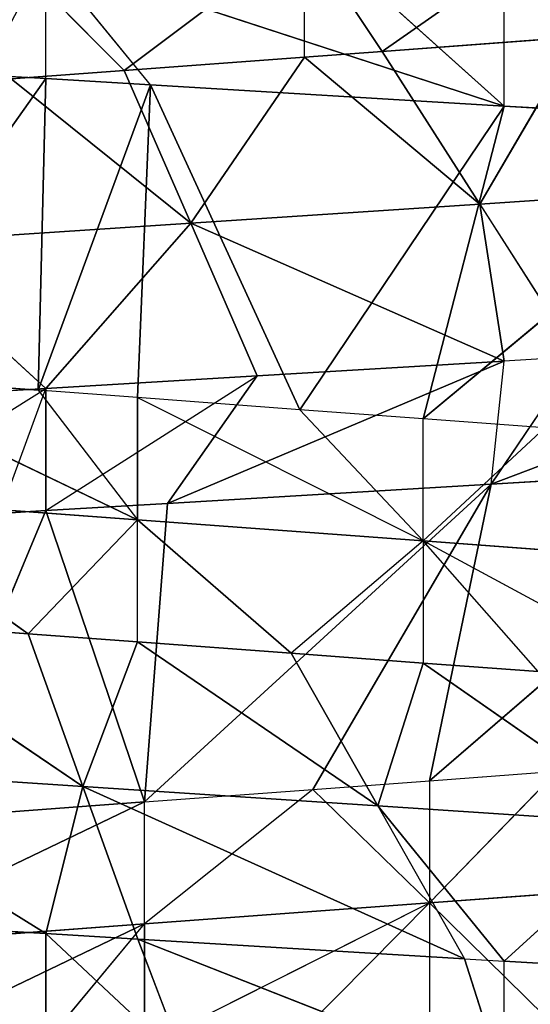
# Model space of a CAD drawing. Extents: x 186 to 416, y 0 to 124.
# Tile 148 of 256: x 245.998 to 246.363, y 37.342 to 38.047. Entities that reach past the tile are written whole.
import ezdxf

# ---------------------------------------------------------------- set-up
doc = ezdxf.new("R2010")
doc.units = 0
doc.header["$LTSCALE"] = 25.4
doc.layers.get('0').update_dxf_attribs({"color": 13, "linetype": 'CONTINUOUS'})

# ---------------------------------------------------------------- blocks, each defined once
blk = doc.blocks.new('PILLS-I-PLAFON-8266-8272_0')
at = {"color": 250}
for p, q in [((60.78426, 53.00092, 86.57564), (60.93861, 52.98002, 86.4789)), ((60.93861, 52.98002, 86.4789), (60.84954, 52.99361, 86.48423)), ((60.90596, 52.98549, 86.56836), (60.93861, 52.98002, 86.4789)), ((60.90596, 52.98549, 86.56836), (60.93861, 52.98002, 86.56641)), ((60.93861, 52.98002, 86.4789), (60.82529, 52.80573, 86.37486)), ((60.93861, 52.98002, 86.4789), (60.82529, 52.80573, 86.37486)), ((60.84651, 52.61129, 86.78711), (60.93861, 52.98002, 86.56641)), ((60.84651, 52.61129, 86.78711), (60.93861, 52.98002, 86.56641)), ((60.93861, 52.98002, 86.56641), (60.93861, 52.98002, 86.4789)), ((60.93861, 52.98002, 86.56641), (61.09006, 52.94706, 86.46984)), ((61.09006, 52.94706, 86.46984), (60.93861, 52.98002, 86.4789)), ((61.00927, 52.57651, 86.77502), (60.93861, 52.98002, 86.56641)), ((61.00927, 52.57651, 86.77502), (60.93861, 52.98002, 86.56641)), ((60.93861, 52.98002, 86.56641), (61.02586, 52.96257, 86.56119)), ((60.93861, 52.98002, 86.4789), (61.04245, 52.76369, 86.36047)), ((60.93861, 52.98002, 86.4789), (61.04245, 52.76369, 86.36047)), ((61.09006, 52.94706, 86.46984), (60.93861, 52.98002, 86.4789)), ((61.00927, 52.57651, 86.77502), (61.02586, 52.96257, 86.56119)), ((61.00927, 52.57651, 86.77502), (61.02586, 52.96257, 86.56119)), ((61.02586, 52.96257, 86.56119), (61.09006, 52.94706, 86.46984)), ((61.02586, 52.96257, 86.56119), (61.26694, 52.89204, 86.45926)), ((61.02586, 52.96257, 86.56119), (61.25761, 52.89541, 86.54732)), ((61.02586, 52.96257, 86.56119), (61.26694, 52.89204, 86.45926)), ((61.02586, 52.96257, 86.56119), (61.25761, 52.89541, 86.54732)), ((61.04245, 52.76369, 86.36047), (61.09006, 52.94706, 86.46984)), ((61.04245, 52.76369, 86.36047), (61.09006, 52.94706, 86.46984)), ((61.26694, 52.89204, 86.45926), (61.09006, 52.94706, 86.46984)), ((61.26694, 52.89204, 86.45926), (61.09006, 52.94706, 86.46984)), ((61.00927, 52.57651, 86.77502), (61.25761, 52.89541, 86.54732)), ((61.00927, 52.57651, 86.77502), (61.25761, 52.89541, 86.54732)), ((61.04245, 52.76369, 86.36047), (61.26694, 52.89204, 86.45926)), ((61.04245, 52.76369, 86.36047), (61.26694, 52.89204, 86.45926)), ((61.12984, 52.53872, 86.76607), (61.25761, 52.89541, 86.54732)), ((61.12984, 52.53872, 86.76607), (61.25761, 52.89541, 86.54732)), ((61.21342, 52.50605, 86.75986), (61.25761, 52.89541, 86.54732)), ((61.21342, 52.50605, 86.75986), (61.25761, 52.89541, 86.54732)), ((61.24938, 52.69606, 86.34676), (61.26694, 52.89204, 86.45926)), ((61.25761, 52.89541, 86.54732), (61.26694, 52.89204, 86.45926)), ((61.25761, 52.89541, 86.54732), (61.31925, 52.87215, 86.45613)), ((61.25761, 52.89541, 86.54732), (61.53256, 52.77219, 86.44337)), ((61.25761, 52.89541, 86.54732), (61.53256, 52.77219, 86.44337)), ((61.25761, 52.89541, 86.54732), (61.47476, 52.80243, 86.53432)), ((61.25761, 52.89541, 86.54732), (61.47476, 52.80243, 86.53432)), ((61.31925, 52.87215, 86.45613), (61.26694, 52.89204, 86.45926)), ((61.24938, 52.69606, 86.34676), (61.31925, 52.87215, 86.45613)), ((61.04245, 52.76369, 86.36047), (60.82529, 52.80573, 86.37486)), ((61.04245, 52.76369, 86.36047), (60.82529, 52.80573, 86.37486)), ((61.21342, 52.50605, 86.75986), (61.47476, 52.80243, 86.53432)), ((61.21342, 52.50605, 86.75986), (61.47476, 52.80243, 86.53432)), ((61.04245, 52.76369, 86.36047), (60.91389, 52.59908, 86.2571)), ((61.04245, 52.76369, 86.36047), (60.91389, 52.59908, 86.2571)), ((60.99484, 52.58033, 86.25109), (61.04245, 52.76369, 86.36047)), ((60.99484, 52.58033, 86.25109), (61.04245, 52.76369, 86.36047)), ((61.04245, 52.76369, 86.36047), (61.12396, 52.54081, 86.24151)), ((61.04245, 52.76369, 86.36047), (61.12396, 52.54081, 86.24151)), ((61.04245, 52.76369, 86.36047), (61.24938, 52.69606, 86.34676)), ((61.04245, 52.76369, 86.36047), (61.24938, 52.69606, 86.34676)), ((61.24938, 52.69606, 86.34676), (61.12396, 52.54081, 86.24151)), ((61.24938, 52.69606, 86.34676), (61.12396, 52.54081, 86.24151)), ((61.1795, 52.51997, 86.23738), (61.24938, 52.69606, 86.34676)), ((61.1795, 52.51997, 86.23738), (61.24938, 52.69606, 86.34676)), ((61.31944, 52.45636, 86.22699), (61.24938, 52.69606, 86.34676)), ((61.24938, 52.69606, 86.34676), (61.44196, 52.60582, 86.33399)), ((61.31944, 52.45636, 86.22699), (61.24938, 52.69606, 86.34676)), ((61.24938, 52.69606, 86.34676), (61.44196, 52.60582, 86.33399)), ((60.79341, 52.6188, 86.87855), (61.00927, 52.57651, 86.77502)), ((60.79341, 52.6188, 86.96605), (61.00927, 52.57651, 86.86252)), ((61.00927, 52.57651, 86.86252), (60.79341, 52.6188, 86.87855)), ((61.00927, 52.57651, 86.86252), (60.79341, 52.6188, 86.87855)), ((60.79341, 52.6188, 86.87855), (61.00927, 52.57651, 86.77502)), ((60.79341, 52.6188, 86.96605), (61.00927, 52.57651, 86.86252)), ((60.84651, 52.61129, 86.78711), (61.00927, 52.57651, 86.77502)), ((60.84651, 52.61129, 86.78711), (61.00927, 52.57651, 86.77502)), ((60.91389, 52.59908, 86.1696), (60.99484, 52.58033, 86.25109)), ((60.91389, 52.59908, 86.2571), (60.99484, 52.58033, 86.25109)), ((60.9317, 52.59534, 86.95578), (61.00927, 52.57651, 86.86252)), ((61.12396, 52.54081, 86.15401), (60.99484, 52.58033, 86.25109)), ((60.99484, 52.58033, 86.25109), (61.12396, 52.54081, 86.24151)), ((61.12396, 52.54081, 86.15401), (60.99484, 52.58033, 86.25109)), ((60.99484, 52.58033, 86.25109), (61.12396, 52.54081, 86.24151)), ((61.00927, 52.57651, 86.77502), (61.12984, 52.53872, 86.76607)), ((61.00927, 52.57651, 86.86252), (61.21342, 52.50605, 86.84736)), ((61.12984, 52.53872, 86.76607), (61.00927, 52.57651, 86.86252)), ((61.00927, 52.57651, 86.86252), (61.00927, 52.57651, 86.77502)), ((61.00927, 52.57651, 86.95002), (61.00927, 52.57651, 86.86252)), ((61.00927, 52.57651, 86.95002), (61.21342, 52.50605, 86.84736)), ((61.00927, 52.57651, 86.86252), (61.21342, 52.50605, 86.84736)), ((61.11981, 52.54227, 86.94181), (61.21342, 52.50605, 86.84736)), ((61.12396, 52.54081, 86.24151), (61.12396, 52.54081, 86.15401)), ((61.1795, 52.51997, 86.23738), (61.12396, 52.54081, 86.15401)), ((61.12396, 52.54081, 86.24151), (61.1795, 52.51997, 86.23738)), ((61.12984, 52.53872, 86.76607), (61.21342, 52.50605, 86.75986)), ((61.21342, 52.50605, 86.84736), (61.12984, 52.53872, 86.76607)), ((61.1795, 52.51997, 86.23738), (61.31944, 52.45636, 86.13949)), ((61.1795, 52.51997, 86.23738), (61.31944, 52.45636, 86.13949)), ((61.1795, 52.51997, 86.23738), (61.31944, 52.45636, 86.22699)), ((61.1795, 52.51997, 86.23738), (61.31944, 52.45636, 86.22699)), ((61.21342, 52.50605, 86.75986), (61.21342, 52.50605, 86.84736)), ((61.21342, 52.50605, 86.84736), (61.21342, 52.50605, 86.93486)), ((61.21342, 52.50605, 86.75986), (61.30479, 52.4638, 86.75307)), ((61.30479, 52.4638, 86.75307), (61.21342, 52.50605, 86.84736)), ((61.21342, 52.50605, 86.84736), (61.40099, 52.41124, 86.83343)), ((61.21342, 52.50605, 86.84736), (61.40099, 52.41124, 86.83343)), ((61.21342, 52.50605, 86.84736), (61.29625, 52.46806, 86.92871)), ((61.39685, 49.7056, 86.60209), (61.20887, 49.61131, 86.58813)), ((61.39685, 49.7056, 86.68959), (61.20887, 49.61131, 86.58813)), ((61.39685, 49.7056, 86.60209), (61.20887, 49.61131, 86.58813)), ((61.29609, 49.65115, 86.5071), (61.20887, 49.61131, 86.50063)), ((61.20887, 49.61131, 86.58813), (61.29609, 49.65115, 86.5071)), ((61.29117, 49.64873, 86.68174), (61.20887, 49.61131, 86.58813)), ((61.29117, 49.64873, 86.68174), (61.20887, 49.61131, 86.67563)), ((61.00439, 49.54146, 86.48544), (61.20887, 49.61131, 86.58813)), ((61.20887, 49.61131, 86.58813), (61.00439, 49.54146, 86.57294)), ((61.20887, 49.61131, 86.58813), (61.00439, 49.54146, 86.57294)), ((61.20887, 49.61131, 86.58813), (61.11433, 49.5751, 86.66861)), ((61.20887, 49.61131, 86.67563), (61.11433, 49.5751, 86.66861)), ((61.12044, 49.57723, 86.49406), (61.20887, 49.61131, 86.58813)), ((61.20887, 49.61131, 86.50063), (61.12044, 49.57723, 86.49406)), ((61.17635, 49.3961, 86.77798), (61.20887, 49.61131, 86.67563)), ((61.17635, 49.3961, 86.77798), (61.20887, 49.61131, 86.67563)), ((61.20887, 49.61131, 86.58813), (61.20887, 49.61131, 86.50063)), ((61.20887, 49.61131, 86.58813), (61.20887, 49.61131, 86.67563)), ((61.20887, 49.61131, 86.50063), (61.46395, 49.31148, 86.28835)), ((61.20887, 49.61131, 86.50063), (61.46395, 49.31148, 86.28835)), ((61.20887, 49.61131, 86.50063), (61.26694, 49.22724, 86.27657)), ((61.20887, 49.61131, 86.50063), (61.26694, 49.22724, 86.27657)), ((61.20887, 49.61131, 86.67563), (61.37452, 49.4786, 86.79111)), ((61.20887, 49.61131, 86.67563), (61.37452, 49.4786, 86.79111)), ((61.12044, 49.57723, 86.49406), (61.00439, 49.54146, 86.48544)), ((61.00439, 49.54146, 86.57294), (61.11433, 49.5751, 86.66861)), ((61.11433, 49.5751, 86.66861), (61.00439, 49.54146, 86.66045)), ((61.12044, 49.57723, 86.49406), (61.01357, 49.154, 86.26141)), ((61.12044, 49.57723, 86.49406), (61.01357, 49.154, 86.26141)), ((61.11433, 49.5751, 86.66861), (61.17635, 49.3961, 86.77798)), ((61.11433, 49.5751, 86.66861), (61.17635, 49.3961, 86.77798)), ((61.12044, 49.57723, 86.49406), (61.26694, 49.22724, 86.27657)), ((61.12044, 49.57723, 86.49406), (61.26694, 49.22724, 86.27657)), ((61.00439, 49.54146, 86.57294), (60.78833, 49.49986, 86.4694)), ((60.78833, 49.49986, 86.5569), (61.00439, 49.54146, 86.57294)), ((60.78833, 49.49986, 86.5569), (61.00439, 49.54146, 86.57294)), ((61.00439, 49.54146, 86.57294), (60.78833, 49.49986, 86.4694)), ((60.92593, 49.52271, 86.65462), (61.00439, 49.54146, 86.57294)), ((61.00439, 49.54146, 86.66045), (60.92593, 49.52271, 86.65462)), ((61.00439, 49.54146, 86.48544), (60.93321, 49.52427, 86.48016)), ((60.93321, 49.52427, 86.48016), (61.00439, 49.54146, 86.57294)), ((61.00439, 49.54146, 86.66045), (60.96523, 49.33738, 86.76399)), ((61.00439, 49.54146, 86.66045), (60.96523, 49.33738, 86.76399)), ((61.00439, 49.54146, 86.66045), (61.00439, 49.54146, 86.57294)), ((61.00439, 49.54146, 86.48544), (61.01357, 49.154, 86.26141)), ((61.00439, 49.54146, 86.48544), (61.01357, 49.154, 86.26141)), ((61.00439, 49.54146, 86.48544), (61.00439, 49.54146, 86.57294)), ((61.00439, 49.54146, 86.66045), (61.17635, 49.3961, 86.77798)), ((61.00439, 49.54146, 86.66045), (61.17635, 49.3961, 86.77798)), ((60.93321, 49.52427, 86.48016), (60.78833, 49.49986, 86.4694)), ((60.93321, 49.52427, 86.48016), (60.78833, 49.49986, 86.4694)), ((60.93321, 49.52427, 86.48016), (61.01357, 49.154, 86.26141)), ((60.93321, 49.52427, 86.48016), (61.01357, 49.154, 86.26141)), ((60.93321, 49.52427, 86.48016), (60.93861, 49.13927, 86.25692)), ((60.93321, 49.52427, 86.48016), (60.93861, 49.13927, 86.25692)), ((60.92593, 49.52271, 86.65462), (60.78833, 49.49986, 86.5569)), ((60.92593, 49.52271, 86.65462), (60.78833, 49.49986, 86.5569)), ((60.92593, 49.52271, 86.65462), (60.78833, 49.49986, 86.6444)), ((60.92593, 49.52271, 86.65462), (60.78833, 49.49986, 86.6444)), ((60.92593, 49.52271, 86.65462), (60.96523, 49.33738, 86.76399)), ((60.92593, 49.52271, 86.65462), (60.96523, 49.33738, 86.76399)), ((60.78833, 49.49986, 86.4694), (60.93861, 49.13927, 86.25692)), ((60.78833, 49.49986, 86.4694), (60.93861, 49.13927, 86.25692)), ((60.96523, 49.33738, 86.76399), (60.78833, 49.49986, 86.6444)), ((60.96523, 49.33738, 86.76399), (60.78833, 49.49986, 86.6444)), ((61.37452, 49.4786, 86.79111), (61.17635, 49.3961, 86.77798)), ((61.37452, 49.4786, 86.79111), (61.17635, 49.3961, 86.77798)), ((61.37452, 49.4786, 86.79111), (61.26693, 49.22724, 86.88907)), ((61.37452, 49.4786, 86.79111), (61.26693, 49.22724, 86.88907)), ((61.17635, 49.3961, 86.77798), (60.96523, 49.33738, 86.76399)), ((61.17635, 49.3961, 86.77798), (60.96523, 49.33738, 86.76399)), ((61.17635, 49.3961, 86.77798), (61.23837, 49.21709, 86.88736)), ((61.17635, 49.3961, 86.77798), (61.26693, 49.22724, 86.88907)), ((60.74555, 49.30511, 86.74944), (60.96523, 49.33738, 86.76399)), ((60.74555, 49.30511, 86.74944), (60.96523, 49.33738, 86.76399)), ((60.93861, 49.13927, 86.86942), (60.96523, 49.33738, 86.76399)), ((60.93861, 49.13927, 86.86942), (60.96523, 49.33738, 86.76399)), ((61.00452, 49.15206, 86.87337), (60.96523, 49.33738, 86.76399)), ((60.96523, 49.33738, 86.76399), (61.23837, 49.21709, 86.88736)), ((60.96523, 49.33738, 86.76399), (61.23837, 49.21709, 86.88736)), ((61.00452, 49.15206, 86.87337), (60.96523, 49.33738, 86.76399)), ((61.26693, 49.22724, 86.88907), (61.45786, 49.30848, 86.90049)), ((61.26693, 49.22724, 86.88907), (61.45786, 49.30848, 86.90049)), ((61.46395, 49.31148, 86.28835), (61.26694, 49.22724, 86.27657)), ((61.46395, 49.31148, 86.28835), (61.26694, 49.22724, 86.27657)), ((60.93861, 49.13927, 86.86942), (60.74555, 49.30511, 86.74944)), ((60.93861, 49.13927, 86.86942), (60.74555, 49.30511, 86.74944)), ((61.26694, 49.22724, 86.27657), (60.93861, 49.13927, 86.16942)), ((61.26694, 49.22724, 86.27657), (60.93861, 49.13927, 86.16942)), ((61.00452, 49.15206, 86.87337), (61.26694, 49.22724, 86.97656)), ((61.00452, 49.15206, 86.87337), (61.26694, 49.22724, 86.97656)), ((61.26694, 49.22724, 86.27657), (61.01357, 49.154, 86.26141)), ((61.26694, 49.22724, 86.27657), (61.01357, 49.154, 86.26141)), ((61.26694, 49.22724, 86.27657), (61.16257, 49.19255, 86.18282)), ((61.23837, 49.21709, 86.88736), (61.26693, 49.22724, 86.88907)), ((61.26694, 49.22724, 86.97656), (61.23837, 49.21709, 86.88736)), ((61.26694, 49.22724, 86.97656), (61.26693, 49.22724, 86.88907)), ((61.26694, 49.22724, 86.27657), (61.26693, 49.22724, 86.18906)), ((61.00452, 49.15206, 86.87337), (61.23837, 49.21709, 86.88736)), ((61.00452, 49.15206, 86.87337), (61.23837, 49.21709, 86.88736)), ((61.03859, 49.15961, 86.96291), (60.93861, 49.13927, 86.86942)), ((61.00452, 49.15206, 86.87337), (61.03859, 49.15961, 86.96291)), ((61.01357, 49.154, 86.26141), (60.93861, 49.13927, 86.16942)), ((61.01357, 49.154, 86.26141), (60.93861, 49.13927, 86.25692)), ((60.93861, 49.13927, 86.86942), (61.00452, 49.15206, 86.87337)), ((60.76121, 49.11632, 86.85881), (60.93861, 49.13927, 86.86942)), ((60.76121, 49.11632, 86.85881), (60.93861, 49.13927, 86.86942)), ((60.93861, 49.13927, 86.25692), (60.89345, 49.13185, 86.25422)), ((60.93861, 49.13927, 86.25692), (60.93861, 49.13927, 86.16942)), ((60.93861, 49.13927, 86.95692), (60.93861, 49.13927, 86.86942))]:
    blk.add_line(p, q, dxfattribs=at)
mesh = blk.add_polyface(dxfattribs=at)
corners = [(60.93861, 52.98002, 86.4789), (60.82529, 52.80573, 86.37486), (60.84954, 52.99361, 86.48423)]
mesh.append_faces([[corners[k] for k in face] for face in [(0, 1, 2)]], dxfattribs={"color": 250})
mesh = blk.add_polyface(dxfattribs=at)
corners = [(60.93861, 52.98002, 86.56641), (60.90596, 52.98549, 86.56836), (60.84651, 52.61129, 86.78711)]
mesh.append_faces([[corners[k] for k in face] for face in [(0, 1, 2)]], dxfattribs={"color": 250})
mesh = blk.add_polyface(dxfattribs=at)
corners = [(61.04245, 52.76369, 86.36047), (60.82529, 52.80573, 86.37486), (60.93861, 52.98002, 86.4789)]
mesh.append_faces([[corners[k] for k in face] for face in [(0, 1, 2)]], dxfattribs={"color": 250})
mesh = blk.add_polyface(dxfattribs=at)
corners = [(61.00927, 52.57651, 86.77502), (60.93861, 52.98002, 86.56641), (60.84651, 52.61129, 86.78711)]
mesh.append_faces([[corners[k] for k in face] for face in [(0, 1, 2)]], dxfattribs={"color": 250})
mesh = blk.add_polyface(dxfattribs=at)
corners = [(60.93861, 52.98002, 86.56641), (61.09006, 52.94706, 86.46984), (60.93861, 52.98002, 86.4789)]
mesh.append_faces([[corners[k] for k in face] for face in [(0, 1, 2)]], dxfattribs={"color": 250})
mesh = blk.add_polyface(dxfattribs=at)
corners = [(61.02586, 52.96257, 86.56119), (60.93861, 52.98002, 86.56641), (61.00927, 52.57651, 86.77502)]
mesh.append_faces([[corners[k] for k in face] for face in [(0, 1, 2)]], dxfattribs={"color": 250})
mesh = blk.add_polyface(dxfattribs=at)
corners = [(61.09006, 52.94706, 86.46984), (61.04245, 52.76369, 86.36047), (60.93861, 52.98002, 86.4789)]
mesh.append_faces([[corners[k] for k in face] for face in [(0, 1, 2)]], dxfattribs={"color": 250})
mesh = blk.add_polyface(dxfattribs=at)
corners = [(61.25761, 52.89541, 86.54732), (61.02586, 52.96257, 86.56119), (61.00927, 52.57651, 86.77502)]
mesh.append_faces([[corners[k] for k in face] for face in [(0, 1, 2)]], dxfattribs={"color": 250})
mesh = blk.add_polyface(dxfattribs=at)
corners = [(61.02586, 52.96257, 86.56119), (61.26694, 52.89204, 86.45926), (61.09006, 52.94706, 86.46984)]
mesh.append_faces([[corners[k] for k in face] for face in [(0, 1, 2)]], dxfattribs={"color": 250})
mesh = blk.add_polyface(dxfattribs=at)
corners = [(61.02586, 52.96257, 86.56119), (61.25761, 52.89541, 86.54732), (61.26694, 52.89204, 86.45926)]
mesh.append_faces([[corners[k] for k in face] for face in [(0, 1, 2)]], dxfattribs={"color": 250})
mesh = blk.add_polyface(dxfattribs=at)
corners = [(61.26694, 52.89204, 86.45926), (61.04245, 52.76369, 86.36047), (61.09006, 52.94706, 86.46984)]
mesh.append_faces([[corners[k] for k in face] for face in [(0, 1, 2)]], dxfattribs={"color": 250})
mesh = blk.add_polyface(dxfattribs=at)
corners = [(61.25761, 52.89541, 86.54732), (61.00927, 52.57651, 86.77502), (61.12984, 52.53872, 86.76607)]
mesh.append_faces([[corners[k] for k in face] for face in [(0, 1, 2)]], dxfattribs={"color": 250})
mesh = blk.add_polyface(dxfattribs=at)
corners = [(61.26694, 52.89204, 86.45926), (61.24938, 52.69606, 86.34676), (61.04245, 52.76369, 86.36047)]
mesh.append_faces([[corners[k] for k in face] for face in [(0, 1, 2)]], dxfattribs={"color": 250})
mesh = blk.add_polyface(dxfattribs=at)
corners = [(61.25761, 52.89541, 86.54732), (61.12984, 52.53872, 86.76607), (61.21342, 52.50605, 86.75986)]
mesh.append_faces([[corners[k] for k in face] for face in [(0, 1, 2)]], dxfattribs={"color": 250})
mesh = blk.add_polyface(dxfattribs=at)
corners = [(61.47476, 52.80243, 86.53432), (61.25761, 52.89541, 86.54732), (61.21342, 52.50605, 86.75986)]
mesh.append_faces([[corners[k] for k in face] for face in [(0, 1, 2)]], dxfattribs={"color": 250})
mesh = blk.add_polyface(dxfattribs=at)
corners = [(61.25761, 52.89541, 86.54732), (61.53256, 52.77219, 86.44337), (61.31925, 52.87215, 86.45613)]
mesh.append_faces([[corners[k] for k in face] for face in [(0, 1, 2)]], dxfattribs={"color": 250})
mesh = blk.add_polyface(dxfattribs=at)
corners = [(61.25761, 52.89541, 86.54732), (61.47476, 52.80243, 86.53432), (61.53256, 52.77219, 86.44337)]
mesh.append_faces([[corners[k] for k in face] for face in [(0, 1, 2)]], dxfattribs={"color": 250})
mesh = blk.add_polyface(dxfattribs=at)
corners = [(61.44196, 52.60582, 86.33399), (61.24938, 52.69606, 86.34676), (61.31925, 52.87215, 86.45613)]
mesh.append_faces([[corners[k] for k in face] for face in [(0, 1, 2)]], dxfattribs={"color": 250})
mesh = blk.add_polyface(dxfattribs=at)
corners = [(61.04245, 52.76369, 86.36047), (60.91389, 52.59908, 86.2571), (60.82529, 52.80573, 86.37486)]
mesh.append_faces([[corners[k] for k in face] for face in [(0, 1, 2)]], dxfattribs={"color": 250})
mesh = blk.add_polyface(dxfattribs=at)
corners = [(61.47476, 52.80243, 86.53432), (61.21342, 52.50605, 86.75986), (61.30479, 52.4638, 86.75307)]
mesh.append_faces([[corners[k] for k in face] for face in [(0, 1, 2)]], dxfattribs={"color": 250})
mesh = blk.add_polyface(dxfattribs=at)
corners = [(61.04245, 52.76369, 86.36047), (60.99484, 52.58033, 86.25109), (60.91389, 52.59908, 86.2571)]
mesh.append_faces([[corners[k] for k in face] for face in [(0, 1, 2)]], dxfattribs={"color": 250})
mesh = blk.add_polyface(dxfattribs=at)
corners = [(61.12396, 52.54081, 86.24151), (60.99484, 52.58033, 86.25109), (61.04245, 52.76369, 86.36047)]
mesh.append_faces([[corners[k] for k in face] for face in [(0, 1, 2)]], dxfattribs={"color": 250})
mesh = blk.add_polyface(dxfattribs=at)
corners = [(61.24938, 52.69606, 86.34676), (61.12396, 52.54081, 86.24151), (61.04245, 52.76369, 86.36047)]
mesh.append_faces([[corners[k] for k in face] for face in [(0, 1, 2)]], dxfattribs={"color": 250})
mesh = blk.add_polyface(dxfattribs=at)
corners = [(61.24938, 52.69606, 86.34676), (61.1795, 52.51997, 86.23738), (61.12396, 52.54081, 86.24151)]
mesh.append_faces([[corners[k] for k in face] for face in [(0, 1, 2)]], dxfattribs={"color": 250})
mesh = blk.add_polyface(dxfattribs=at)
corners = [(61.31944, 52.45636, 86.22699), (61.1795, 52.51997, 86.23738), (61.24938, 52.69606, 86.34676)]
mesh.append_faces([[corners[k] for k in face] for face in [(0, 1, 2)]], dxfattribs={"color": 250})
mesh = blk.add_polyface(dxfattribs=at)
corners = [(61.44196, 52.60582, 86.33399), (61.31944, 52.45636, 86.22699), (61.24938, 52.69606, 86.34676)]
mesh.append_faces([[corners[k] for k in face] for face in [(0, 1, 2)]], dxfattribs={"color": 250})
mesh = blk.add_polyface(dxfattribs=at)
corners = [(60.79341, 52.6188, 86.87855), (61.00927, 52.57651, 86.77502), (60.84651, 52.61129, 86.78711)]
mesh.append_faces([[corners[k] for k in face] for face in [(0, 1, 2)]], dxfattribs={"color": 250})
mesh = blk.add_polyface(dxfattribs=at)
corners = [(60.79341, 52.6188, 86.96605), (61.00927, 52.57651, 86.86252), (60.79341, 52.6188, 86.87855)]
mesh.append_faces([[corners[k] for k in face] for face in [(0, 1, 2)]], dxfattribs={"color": 250})
mesh = blk.add_polyface(dxfattribs=at)
corners = [(60.79341, 52.6188, 86.87855), (61.00927, 52.57651, 86.86252), (61.00927, 52.57651, 86.77502)]
mesh.append_faces([[corners[k] for k in face] for face in [(0, 1, 2)]], dxfattribs={"color": 250})
mesh = blk.add_polyface(dxfattribs=at)
corners = [(60.79341, 52.6188, 86.96605), (60.9317, 52.59534, 86.95578), (61.00927, 52.57651, 86.86252)]
mesh.append_faces([[corners[k] for k in face] for face in [(0, 1, 2)]], dxfattribs={"color": 250})
mesh = blk.add_polyface(dxfattribs=at)
corners = [(60.99484, 52.58033, 86.25109), (61.12396, 52.54081, 86.15401), (60.91389, 52.59908, 86.1696)]
mesh.append_faces([[corners[k] for k in face] for face in [(0, 1, 2)]], dxfattribs={"color": 250})
mesh = blk.add_polyface(dxfattribs=at)
corners = [(60.99484, 52.58033, 86.25109), (61.12396, 52.54081, 86.24151), (61.12396, 52.54081, 86.15401)]
mesh.append_faces([[corners[k] for k in face] for face in [(0, 1, 2)]], dxfattribs={"color": 250})
mesh = blk.add_polyface(dxfattribs=at)
corners = [(61.00927, 52.57651, 86.86252), (61.21342, 52.50605, 86.84736), (61.12984, 52.53872, 86.76607)]
mesh.append_faces([[corners[k] for k in face] for face in [(0, 1, 2)]], dxfattribs={"color": 250})
mesh = blk.add_polyface(dxfattribs=at)
corners = [(61.00927, 52.57651, 86.95002), (61.21342, 52.50605, 86.84736), (61.00927, 52.57651, 86.86252)]
mesh.append_faces([[corners[k] for k in face] for face in [(0, 1, 2)]], dxfattribs={"color": 250})
mesh = blk.add_polyface(dxfattribs=at)
corners = [(61.1795, 52.51997, 86.23738), (61.31944, 52.45636, 86.13949), (61.12396, 52.54081, 86.15401)]
mesh.append_faces([[corners[k] for k in face] for face in [(0, 1, 2)]], dxfattribs={"color": 250})
mesh = blk.add_polyface(dxfattribs=at)
corners = [(61.1795, 52.51997, 86.23738), (61.31944, 52.45636, 86.22699), (61.31944, 52.45636, 86.13949)]
mesh.append_faces([[corners[k] for k in face] for face in [(0, 1, 2)]], dxfattribs={"color": 250})
mesh = blk.add_polyface(dxfattribs=at)
corners = [(61.21342, 52.50605, 86.84736), (61.40099, 52.41124, 86.83343), (61.30479, 52.4638, 86.75307)]
mesh.append_faces([[corners[k] for k in face] for face in [(0, 1, 2)]], dxfattribs={"color": 250})
mesh = blk.add_polyface(dxfattribs=at)
corners = [(61.29625, 52.46806, 86.92871), (61.40099, 52.41124, 86.83343), (61.21342, 52.50605, 86.84736)]
mesh.append_faces([[corners[k] for k in face] for face in [(0, 1, 2)]], dxfattribs={"color": 250})
mesh = blk.add_polyface(dxfattribs=at)
corners = [(61.39685, 49.7056, 86.60209), (61.20887, 49.61131, 86.58813), (61.29609, 49.65115, 86.5071)]
mesh.append_faces([[corners[k] for k in face] for face in [(0, 1, 2)]], dxfattribs={"color": 250})
mesh = blk.add_polyface(dxfattribs=at)
corners = [(61.39685, 49.7056, 86.68959), (61.20887, 49.61131, 86.58813), (61.39685, 49.7056, 86.60209)]
mesh.append_faces([[corners[k] for k in face] for face in [(0, 1, 2)]], dxfattribs={"color": 250})
mesh = blk.add_polyface(dxfattribs=at)
corners = [(61.46395, 49.31148, 86.28835), (61.29609, 49.65115, 86.5071), (61.20887, 49.61131, 86.50063)]
mesh.append_faces([[corners[k] for k in face] for face in [(0, 1, 2)]], dxfattribs={"color": 250})
mesh = blk.add_polyface(dxfattribs=at)
corners = [(61.37452, 49.4786, 86.79111), (61.20887, 49.61131, 86.67563), (61.29117, 49.64873, 86.68174)]
mesh.append_faces([[corners[k] for k in face] for face in [(0, 1, 2)]], dxfattribs={"color": 250})
mesh = blk.add_polyface(dxfattribs=at)
corners = [(61.20887, 49.61131, 86.58813), (61.00439, 49.54146, 86.57294), (61.00439, 49.54146, 86.48544)]
mesh.append_faces([[corners[k] for k in face] for face in [(0, 1, 2)]], dxfattribs={"color": 250})
mesh = blk.add_polyface(dxfattribs=at)
corners = [(61.11433, 49.5751, 86.66861), (61.00439, 49.54146, 86.57294), (61.20887, 49.61131, 86.58813)]
mesh.append_faces([[corners[k] for k in face] for face in [(0, 1, 2)]], dxfattribs={"color": 250})
mesh = blk.add_polyface(dxfattribs=at)
corners = [(61.20887, 49.61131, 86.67563), (61.17635, 49.3961, 86.77798), (61.11433, 49.5751, 86.66861)]
mesh.append_faces([[corners[k] for k in face] for face in [(0, 1, 2)]], dxfattribs={"color": 250})
mesh = blk.add_polyface(dxfattribs=at)
corners = [(61.26694, 49.22724, 86.27657), (61.20887, 49.61131, 86.50063), (61.12044, 49.57723, 86.49406)]
mesh.append_faces([[corners[k] for k in face] for face in [(0, 1, 2)]], dxfattribs={"color": 250})
mesh = blk.add_polyface(dxfattribs=at)
corners = [(61.37452, 49.4786, 86.79111), (61.17635, 49.3961, 86.77798), (61.20887, 49.61131, 86.67563)]
mesh.append_faces([[corners[k] for k in face] for face in [(0, 1, 2)]], dxfattribs={"color": 250})
mesh = blk.add_polyface(dxfattribs=at)
corners = [(61.46395, 49.31148, 86.28835), (61.20887, 49.61131, 86.50063), (61.26694, 49.22724, 86.27657)]
mesh.append_faces([[corners[k] for k in face] for face in [(0, 1, 2)]], dxfattribs={"color": 250})
mesh = blk.add_polyface(dxfattribs=at)
corners = [(61.12044, 49.57723, 86.49406), (61.00439, 49.54146, 86.48544), (61.01357, 49.154, 86.26141)]
mesh.append_faces([[corners[k] for k in face] for face in [(0, 1, 2)]], dxfattribs={"color": 250})
mesh = blk.add_polyface(dxfattribs=at)
corners = [(61.17635, 49.3961, 86.77798), (61.00439, 49.54146, 86.66045), (61.11433, 49.5751, 86.66861)]
mesh.append_faces([[corners[k] for k in face] for face in [(0, 1, 2)]], dxfattribs={"color": 250})
mesh = blk.add_polyface(dxfattribs=at)
corners = [(61.26694, 49.22724, 86.27657), (61.12044, 49.57723, 86.49406), (61.01357, 49.154, 86.26141)]
mesh.append_faces([[corners[k] for k in face] for face in [(0, 1, 2)]], dxfattribs={"color": 250})
mesh = blk.add_polyface(dxfattribs=at)
corners = [(61.00439, 49.54146, 86.57294), (60.78833, 49.49986, 86.4694), (60.93321, 49.52427, 86.48016)]
mesh.append_faces([[corners[k] for k in face] for face in [(0, 1, 2)]], dxfattribs={"color": 250})
mesh = blk.add_polyface(dxfattribs=at)
corners = [(60.92593, 49.52271, 86.65462), (60.78833, 49.49986, 86.5569), (61.00439, 49.54146, 86.57294)]
mesh.append_faces([[corners[k] for k in face] for face in [(0, 1, 2)]], dxfattribs={"color": 250})
mesh = blk.add_polyface(dxfattribs=at)
corners = [(61.00439, 49.54146, 86.57294), (60.78833, 49.49986, 86.5569), (60.78833, 49.49986, 86.4694)]
mesh.append_faces([[corners[k] for k in face] for face in [(0, 1, 2)]], dxfattribs={"color": 250})
mesh = blk.add_polyface(dxfattribs=at)
corners = [(61.00439, 49.54146, 86.66045), (60.96523, 49.33738, 86.76399), (60.92593, 49.52271, 86.65462)]
mesh.append_faces([[corners[k] for k in face] for face in [(0, 1, 2)]], dxfattribs={"color": 250})
mesh = blk.add_polyface(dxfattribs=at)
corners = [(61.01357, 49.154, 86.26141), (61.00439, 49.54146, 86.48544), (60.93321, 49.52427, 86.48016)]
mesh.append_faces([[corners[k] for k in face] for face in [(0, 1, 2)]], dxfattribs={"color": 250})
mesh = blk.add_polyface(dxfattribs=at)
corners = [(61.17635, 49.3961, 86.77798), (60.96523, 49.33738, 86.76399), (61.00439, 49.54146, 86.66045)]
mesh.append_faces([[corners[k] for k in face] for face in [(0, 1, 2)]], dxfattribs={"color": 250})
mesh = blk.add_polyface(dxfattribs=at)
corners = [(60.93861, 49.13927, 86.25692), (60.93321, 49.52427, 86.48016), (60.78833, 49.49986, 86.4694)]
mesh.append_faces([[corners[k] for k in face] for face in [(0, 1, 2)]], dxfattribs={"color": 250})
mesh = blk.add_polyface(dxfattribs=at)
corners = [(61.01357, 49.154, 86.26141), (60.93321, 49.52427, 86.48016), (60.93861, 49.13927, 86.25692)]
mesh.append_faces([[corners[k] for k in face] for face in [(0, 1, 2)]], dxfattribs={"color": 250})
mesh = blk.add_polyface(dxfattribs=at)
corners = [(60.92593, 49.52271, 86.65462), (60.78833, 49.49986, 86.6444), (60.78833, 49.49986, 86.5569)]
mesh.append_faces([[corners[k] for k in face] for face in [(0, 1, 2)]], dxfattribs={"color": 250})
mesh = blk.add_polyface(dxfattribs=at)
corners = [(60.96523, 49.33738, 86.76399), (60.78833, 49.49986, 86.6444), (60.92593, 49.52271, 86.65462)]
mesh.append_faces([[corners[k] for k in face] for face in [(0, 1, 2)]], dxfattribs={"color": 250})
mesh = blk.add_polyface(dxfattribs=at)
corners = [(60.96523, 49.33738, 86.76399), (60.74555, 49.30511, 86.74944), (60.78833, 49.49986, 86.6444)]
mesh.append_faces([[corners[k] for k in face] for face in [(0, 1, 2)]], dxfattribs={"color": 250})
mesh = blk.add_polyface(dxfattribs=at)
corners = [(60.93861, 49.13927, 86.25692), (60.78833, 49.49986, 86.4694), (60.89345, 49.13185, 86.25422)]
mesh.append_faces([[corners[k] for k in face] for face in [(0, 1, 2)]], dxfattribs={"color": 250})
mesh = blk.add_polyface(dxfattribs=at)
corners = [(61.37452, 49.4786, 86.79111), (61.26693, 49.22724, 86.88907), (61.17635, 49.3961, 86.77798)]
mesh.append_faces([[corners[k] for k in face] for face in [(0, 1, 2)]], dxfattribs={"color": 250})
mesh = blk.add_polyface(dxfattribs=at)
corners = [(61.45786, 49.30848, 86.90049), (61.26693, 49.22724, 86.88907), (61.37452, 49.4786, 86.79111)]
mesh.append_faces([[corners[k] for k in face] for face in [(0, 1, 2)]], dxfattribs={"color": 250})
mesh = blk.add_polyface(dxfattribs=at)
corners = [(61.23837, 49.21709, 86.88736), (60.96523, 49.33738, 86.76399), (61.17635, 49.3961, 86.77798)]
mesh.append_faces([[corners[k] for k in face] for face in [(0, 1, 2)]], dxfattribs={"color": 250})
mesh = blk.add_polyface(dxfattribs=at)
corners = [(60.96523, 49.33738, 86.76399), (60.93861, 49.13927, 86.86942), (60.74555, 49.30511, 86.74944)]
mesh.append_faces([[corners[k] for k in face] for face in [(0, 1, 2)]], dxfattribs={"color": 250})
mesh = blk.add_polyface(dxfattribs=at)
corners = [(61.00452, 49.15206, 86.87337), (60.93861, 49.13927, 86.86942), (60.96523, 49.33738, 86.76399)]
mesh.append_faces([[corners[k] for k in face] for face in [(0, 1, 2)]], dxfattribs={"color": 250})
mesh = blk.add_polyface(dxfattribs=at)
corners = [(61.23837, 49.21709, 86.88736), (61.00452, 49.15206, 86.87337), (60.96523, 49.33738, 86.76399)]
mesh.append_faces([[corners[k] for k in face] for face in [(0, 1, 2)]], dxfattribs={"color": 250})
mesh = blk.add_polyface(dxfattribs=at)
corners = [(61.48592, 49.32251, 86.98967), (61.26694, 49.22724, 86.97656), (61.45786, 49.30848, 86.90049)]
mesh.append_faces([[corners[k] for k in face] for face in [(0, 1, 2)]], dxfattribs={"color": 250})
mesh = blk.add_polyface(dxfattribs=at)
corners = [(61.46395, 49.31148, 86.28835), (61.26694, 49.22724, 86.27657), (61.26693, 49.22724, 86.18906)]
mesh.append_faces([[corners[k] for k in face] for face in [(0, 1, 2)]], dxfattribs={"color": 250})
mesh = blk.add_polyface(dxfattribs=at)
corners = [(61.26694, 49.22724, 86.97656), (61.26693, 49.22724, 86.88907), (61.45786, 49.30848, 86.90049)]
mesh.append_faces([[corners[k] for k in face] for face in [(0, 1, 2)]], dxfattribs={"color": 250})
mesh = blk.add_polyface(dxfattribs=at)
corners = [(60.93861, 49.13927, 86.86942), (60.76121, 49.11632, 86.85881), (60.74555, 49.30511, 86.74944)]
mesh.append_faces([[corners[k] for k in face] for face in [(0, 1, 2)]], dxfattribs={"color": 250})
mesh = blk.add_polyface(dxfattribs=at)
corners = [(61.26694, 49.22724, 86.27657), (60.93861, 49.13927, 86.16942), (61.16257, 49.19255, 86.18282)]
mesh.append_faces([[corners[k] for k in face] for face in [(0, 1, 2)]], dxfattribs={"color": 250})
mesh = blk.add_polyface(dxfattribs=at)
corners = [(61.26694, 49.22724, 86.27657), (61.01357, 49.154, 86.26141), (60.93861, 49.13927, 86.16942)]
mesh.append_faces([[corners[k] for k in face] for face in [(0, 1, 2)]], dxfattribs={"color": 250})
mesh = blk.add_polyface(dxfattribs=at)
corners = [(61.26694, 49.22724, 86.97656), (61.03859, 49.15961, 86.96291), (61.00452, 49.15206, 86.87337)]
mesh.append_faces([[corners[k] for k in face] for face in [(0, 1, 2)]], dxfattribs={"color": 250})
mesh = blk.add_polyface(dxfattribs=at)
corners = [(61.26694, 49.22724, 86.97656), (61.00452, 49.15206, 86.87337), (61.23837, 49.21709, 86.88736)]
mesh.append_faces([[corners[k] for k in face] for face in [(0, 1, 2)]], dxfattribs={"color": 250})
mesh = blk.add_polyface(dxfattribs=at)
corners = [(60.89345, 49.13185, 86.25422), (60.67978, 49.11127, 86.15394), (60.93861, 49.13927, 86.16942)]
mesh.append_faces([[corners[k] for k in face] for face in [(0, 1, 2)]], dxfattribs={"color": 250})
mesh = blk.add_polyface(dxfattribs=at)
corners = [(60.93861, 49.13927, 86.95692), (60.76121, 49.11632, 86.85881), (60.93861, 49.13927, 86.86942)]
mesh.append_faces([[corners[k] for k in face] for face in [(0, 1, 2)]], dxfattribs={"color": 250})
mesh = blk.add_polyface(dxfattribs=at)
corners = [(60.93861, 49.13927, 86.95692), (60.79739, 49.11966, 86.94847), (60.76121, 49.11632, 86.85881)]
mesh.append_faces([[corners[k] for k in face] for face in [(0, 1, 2)]], dxfattribs={"color": 250})
mesh = blk.add_polyface(dxfattribs=at)
corners = [(77.6, 30.05964, 90.26167), (43.6, 30.05964, 0.26166), (43.6, 30.05964, 90.26167)]
mesh.append_faces([[corners[k] for k in face] for face in [(0, 1, 2)]], dxfattribs={"color": 250})
mesh = blk.add_polyface(dxfattribs=at)
corners = [(77.6, 30.05964, 90.26167), (77.6, 30.05964, 0.26166), (43.6, 30.05964, 0.26166)]
mesh.append_faces([[corners[k] for k in face] for face in [(0, 1, 2)]], dxfattribs={"color": 250})
mesh = blk.add_polyface(dxfattribs=at)
corners = [(40.6, 27.05964, 90.26167), (80.6, 27.05964, 0.26166), (80.6, 27.05964, 90.26167)]
mesh.append_faces([[corners[k] for k in face] for face in [(0, 1, 2)]], dxfattribs={"color": 250})
mesh = blk.add_polyface(dxfattribs=at)
corners = [(40.6, 27.05964, 90.26167), (40.6, 27.05964, 0.26166), (80.6, 27.05964, 0.26166)]
mesh.append_faces([[corners[k] for k in face] for face in [(0, 1, 2)]], dxfattribs={"color": 250})

msp = doc.modelspace()

# ---------------------------------------------------------------- block references
at = {"color": 0, "extrusion": (0, -1, -3.88578e-16)}
msp.add_blockref('PILLS-I-PLAFON-8266-8272_0', (185.07765, 1965.15091, -124.26167), dxfattribs=at)

doc.saveas('drawing.dxf')
